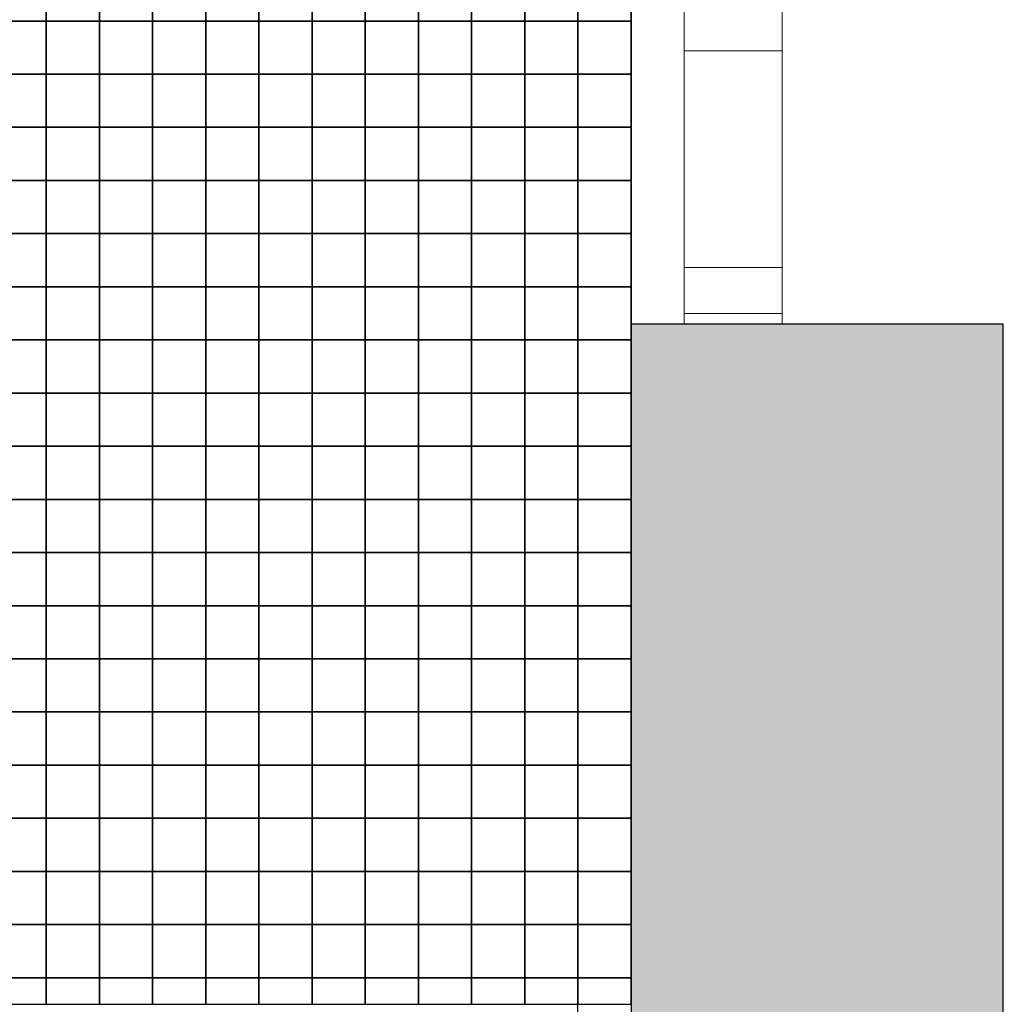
# Model space of a CAD drawing. Header units: millimetres. Extents: x 269 to 62306, y -15633 to 20300.
# Tile 50 of 90: x 39975 to 40900, y -2175 to -1249. Entities that reach past the tile are written whole.
import ezdxf
from ezdxf.enums import TextEntityAlignment as Align

# ---------------------------------------------------------------- set-up
doc = ezdxf.new("R2010")
doc.units = ezdxf.units.MM
doc.header["$LTSCALE"] = 0.5
doc.header["$MEASUREMENT"] = 0
doc.linetypes.add('Akselinje', pattern=[1500, 1000, -200, 100, -200])
doc.linetypes.add('PLINE', pattern=[0])
for name, color, linetype in [('232- Ikke-bærende yttervegger (Skravur)(Nye konstruksjoner)', 7, 'Continuous'), ('232- Ikke-bærende yttervegger(Nye konstruksjoner)', 7, 'Continuous'), ('244- Vinduer_ dører_ foldevegger(Nye konstruksjoner)', 7, 'Continuous'), ('712- Drenering (Nye konstruksjoner)', 7, 'Continuous'), ('82-- Modullinjer(Nye konstruksjoner)', 7, 'Continuous')]:
    doc.layers.add(name, color=color, linetype=linetype)
doc.layers.add('234- Vinduer_ dører_ porter(Nye konstruksjoner)', color=7, linetype='Continuous', lineweight=0)
doc.styles.add('GENERATED_STYLE_2', font='Arial Bold.ttf')

# ---------------------------------------------------------------- blocks, each defined once
blk = doc.blocks.new('*X188')
at = {"layer": '712- Drenering (Nye konstruksjoner)', "linetype": 'PLINE'}
for p, q in [((40000, -1200), (40000, -1250)), ((40000, -1250), (40000, -1200)), ((40050, -1200), (40050, -1250)), ((40050, -1250), (40050, -1200)), ((40100, -1200), (40100, -1250)), ((40100, -1250), (40100, -1200)), ((40150, -1200), (40150, -1250)), ((40150, -1250), (40150, -1200)), ((40200, -1200), (40200, -1250)), ((40200, -1250), (40200, -1200)), ((40250, -1200), (40250, -1250)), ((40250, -1250), (40250, -1200)), ((40300, -1200), (40300, -1250)), ((40300, -1250), (40300, -1200)), ((40350, -1200), (40350, -1250)), ((40350, -1250), (40350, -1200)), ((40400, -1200), (40400, -1250)), ((40400, -1250), (40400, -1200)), ((40450, -1200), (40450, -1250)), ((40450, -1250), (40450, -1200)), ((40500, -1200), (40500, -1250)), ((40500, -1250), (40500, -1200)), ((40550, -1200), (40550, -1250)), ((39950, -1250), (40000, -1250)), ((40000, -1250), (39950, -1250)), ((40000, -1250), (40050, -1250)), ((40000, -1250), (40000, -1300)), ((40050, -1250), (40000, -1250)), ((40000, -1300), (40000, -1250)), ((40050, -1250), (40100, -1250)), ((40050, -1250), (40050, -1300)), ((40100, -1250), (40050, -1250)), ((40050, -1300), (40050, -1250)), ((40100, -1250), (40150, -1250)), ((40100, -1250), (40100, -1300)), ((40150, -1250), (40100, -1250)), ((40100, -1300), (40100, -1250)), ((40150, -1250), (40200, -1250)), ((40150, -1250), (40150, -1300)), ((40200, -1250), (40150, -1250)), ((40150, -1300), (40150, -1250)), ((40200, -1250), (40250, -1250)), ((40200, -1250), (40200, -1300)), ((40250, -1250), (40200, -1250)), ((40200, -1300), (40200, -1250)), ((40250, -1250), (40300, -1250)), ((40250, -1250), (40250, -1300)), ((40300, -1250), (40250, -1250)), ((40250, -1300), (40250, -1250)), ((40300, -1250), (40350, -1250)), ((40300, -1250), (40300, -1300)), ((40350, -1250), (40300, -1250)), ((40300, -1300), (40300, -1250)), ((40350, -1250), (40400, -1250)), ((40350, -1250), (40350, -1300)), ((40400, -1250), (40350, -1250)), ((40350, -1300), (40350, -1250)), ((40400, -1250), (40450, -1250)), ((40400, -1250), (40400, -1300)), ((40450, -1250), (40400, -1250)), ((40400, -1300), (40400, -1250)), ((40450, -1250), (40500, -1250)), ((40450, -1250), (40450, -1300)), ((40500, -1250), (40450, -1250)), ((40450, -1300), (40450, -1250)), ((40500, -1250), (40550, -1250)), ((40500, -1250), (40500, -1300)), ((40550, -1250), (40500, -1250)), ((40500, -1300), (40500, -1250)), ((40550, -1250), (40550, -1300)), ((39950, -1300), (40000, -1300)), ((40000, -1300), (39950, -1300)), ((40000, -1300), (40050, -1300)), ((40000, -1300), (40000, -1350)), ((40050, -1300), (40000, -1300)), ((40000, -1350), (40000, -1300)), ((40050, -1300), (40100, -1300)), ((40050, -1300), (40050, -1350)), ((40100, -1300), (40050, -1300)), ((40050, -1350), (40050, -1300)), ((40100, -1300), (40150, -1300)), ((40100, -1300), (40100, -1350)), ((40150, -1300), (40100, -1300)), ((40100, -1350), (40100, -1300)), ((40150, -1300), (40200, -1300)), ((40150, -1300), (40150, -1350)), ((40200, -1300), (40150, -1300)), ((40150, -1350), (40150, -1300)), ((40200, -1300), (40250, -1300)), ((40200, -1300), (40200, -1350)), ((40250, -1300), (40200, -1300)), ((40200, -1350), (40200, -1300)), ((40250, -1300), (40300, -1300)), ((40250, -1300), (40250, -1350)), ((40300, -1300), (40250, -1300)), ((40250, -1350), (40250, -1300)), ((40300, -1300), (40350, -1300)), ((40300, -1300), (40300, -1350)), ((40350, -1300), (40300, -1300)), ((40300, -1350), (40300, -1300)), ((40350, -1300), (40400, -1300)), ((40350, -1300), (40350, -1350)), ((40400, -1300), (40350, -1300)), ((40350, -1350), (40350, -1300)), ((40400, -1300), (40450, -1300)), ((40400, -1300), (40400, -1350)), ((40450, -1300), (40400, -1300)), ((40400, -1350), (40400, -1300)), ((40450, -1300), (40500, -1300)), ((40450, -1300), (40450, -1350)), ((40500, -1300), (40450, -1300)), ((40450, -1350), (40450, -1300)), ((40500, -1300), (40550, -1300)), ((40500, -1300), (40500, -1350)), ((40550, -1300), (40500, -1300)), ((40500, -1350), (40500, -1300)), ((40550, -1300), (40550, -1350)), ((39950, -1350), (40000, -1350)), ((40000, -1350), (39950, -1350)), ((40000, -1350), (40050, -1350)), ((40000, -1350), (40000, -1400)), ((40050, -1350), (40000, -1350)), ((40000, -1400), (40000, -1350)), ((40050, -1350), (40100, -1350)), ((40050, -1350), (40050, -1400)), ((40100, -1350), (40050, -1350)), ((40050, -1400), (40050, -1350)), ((40100, -1350), (40150, -1350)), ((40100, -1350), (40100, -1400)), ((40150, -1350), (40100, -1350)), ((40100, -1400), (40100, -1350)), ((40150, -1350), (40200, -1350)), ((40150, -1350), (40150, -1400)), ((40200, -1350), (40150, -1350)), ((40150, -1400), (40150, -1350)), ((40200, -1350), (40250, -1350)), ((40200, -1350), (40200, -1400)), ((40250, -1350), (40200, -1350)), ((40200, -1400), (40200, -1350)), ((40250, -1350), (40300, -1350)), ((40250, -1350), (40250, -1400)), ((40300, -1350), (40250, -1350)), ((40250, -1400), (40250, -1350)), ((40300, -1350), (40350, -1350)), ((40300, -1350), (40300, -1400)), ((40350, -1350), (40300, -1350)), ((40300, -1400), (40300, -1350)), ((40350, -1350), (40400, -1350)), ((40350, -1350), (40350, -1400)), ((40400, -1350), (40350, -1350)), ((40350, -1400), (40350, -1350)), ((40400, -1350), (40450, -1350)), ((40400, -1350), (40400, -1400)), ((40450, -1350), (40400, -1350)), ((40400, -1400), (40400, -1350)), ((40450, -1350), (40500, -1350)), ((40450, -1350), (40450, -1400)), ((40500, -1350), (40450, -1350)), ((40450, -1400), (40450, -1350)), ((40500, -1350), (40550, -1350)), ((40500, -1350), (40500, -1400)), ((40550, -1350), (40500, -1350)), ((40500, -1400), (40500, -1350)), ((40550, -1350), (40550, -1400)), ((39950, -1400), (40000, -1400)), ((40000, -1400), (39950, -1400)), ((40000, -1400), (40050, -1400)), ((40000, -1400), (40000, -1450)), ((40050, -1400), (40000, -1400)), ((40000, -1450), (40000, -1400)), ((40050, -1400), (40100, -1400)), ((40050, -1400), (40050, -1450)), ((40100, -1400), (40050, -1400)), ((40050, -1450), (40050, -1400)), ((40100, -1400), (40150, -1400)), ((40100, -1400), (40100, -1450)), ((40150, -1400), (40100, -1400)), ((40100, -1450), (40100, -1400)), ((40150, -1400), (40200, -1400)), ((40150, -1400), (40150, -1450)), ((40200, -1400), (40150, -1400)), ((40150, -1450), (40150, -1400)), ((40200, -1400), (40250, -1400)), ((40200, -1400), (40200, -1450)), ((40250, -1400), (40200, -1400)), ((40200, -1450), (40200, -1400)), ((40250, -1400), (40300, -1400)), ((40250, -1400), (40250, -1450)), ((40300, -1400), (40250, -1400)), ((40250, -1450), (40250, -1400)), ((40300, -1400), (40350, -1400)), ((40300, -1400), (40300, -1450)), ((40350, -1400), (40300, -1400)), ((40300, -1450), (40300, -1400)), ((40350, -1400), (40400, -1400)), ((40350, -1400), (40350, -1450)), ((40400, -1400), (40350, -1400)), ((40350, -1450), (40350, -1400)), ((40400, -1400), (40450, -1400)), ((40400, -1400), (40400, -1450)), ((40450, -1400), (40400, -1400)), ((40400, -1450), (40400, -1400)), ((40450, -1400), (40500, -1400)), ((40450, -1400), (40450, -1450)), ((40500, -1400), (40450, -1400)), ((40450, -1450), (40450, -1400)), ((40500, -1400), (40550, -1400)), ((40500, -1400), (40500, -1450)), ((40550, -1400), (40500, -1400)), ((40500, -1450), (40500, -1400)), ((40550, -1400), (40550, -1450)), ((39950, -1450), (40000, -1450)), ((40000, -1450), (39950, -1450)), ((40000, -1450), (40050, -1450)), ((40000, -1450), (40000, -1500)), ((40050, -1450), (40000, -1450)), ((40000, -1500), (40000, -1450)), ((40050, -1450), (40100, -1450)), ((40050, -1450), (40050, -1500)), ((40100, -1450), (40050, -1450)), ((40050, -1500), (40050, -1450)), ((40100, -1450), (40150, -1450)), ((40100, -1450), (40100, -1500)), ((40150, -1450), (40100, -1450)), ((40100, -1500), (40100, -1450)), ((40150, -1450), (40200, -1450)), ((40150, -1450), (40150, -1500)), ((40200, -1450), (40150, -1450)), ((40150, -1500), (40150, -1450)), ((40200, -1450), (40250, -1450)), ((40200, -1450), (40200, -1500)), ((40250, -1450), (40200, -1450)), ((40200, -1500), (40200, -1450)), ((40250, -1450), (40300, -1450)), ((40250, -1450), (40250, -1500)), ((40300, -1450), (40250, -1450)), ((40250, -1500), (40250, -1450)), ((40300, -1450), (40350, -1450)), ((40300, -1450), (40300, -1500)), ((40350, -1450), (40300, -1450)), ((40300, -1500), (40300, -1450)), ((40350, -1450), (40400, -1450)), ((40350, -1450), (40350, -1500)), ((40400, -1450), (40350, -1450)), ((40350, -1500), (40350, -1450)), ((40400, -1450), (40450, -1450)), ((40400, -1450), (40400, -1500)), ((40450, -1450), (40400, -1450)), ((40400, -1500), (40400, -1450)), ((40450, -1450), (40500, -1450)), ((40450, -1450), (40450, -1500)), ((40500, -1450), (40450, -1450)), ((40450, -1500), (40450, -1450)), ((40500, -1450), (40550, -1450)), ((40500, -1450), (40500, -1500)), ((40550, -1450), (40500, -1450)), ((40500, -1500), (40500, -1450)), ((40550, -1450), (40550, -1500)), ((39950, -1500), (40000, -1500)), ((40000, -1500), (39950, -1500)), ((40000, -1500), (40050, -1500)), ((40000, -1500), (40000, -1550)), ((40050, -1500), (40000, -1500)), ((40000, -1550), (40000, -1500)), ((40050, -1500), (40100, -1500)), ((40050, -1500), (40050, -1550)), ((40100, -1500), (40050, -1500)), ((40050, -1550), (40050, -1500)), ((40100, -1500), (40150, -1500)), ((40100, -1500), (40100, -1550)), ((40150, -1500), (40100, -1500)), ((40100, -1550), (40100, -1500)), ((40150, -1500), (40200, -1500)), ((40150, -1500), (40150, -1550)), ((40200, -1500), (40150, -1500)), ((40150, -1550), (40150, -1500)), ((40200, -1500), (40250, -1500)), ((40200, -1500), (40200, -1550)), ((40250, -1500), (40200, -1500)), ((40200, -1550), (40200, -1500)), ((40250, -1500), (40300, -1500)), ((40250, -1500), (40250, -1550)), ((40300, -1500), (40250, -1500)), ((40250, -1550), (40250, -1500)), ((40300, -1500), (40350, -1500)), ((40300, -1500), (40300, -1550)), ((40350, -1500), (40300, -1500)), ((40300, -1550), (40300, -1500)), ((40350, -1500), (40400, -1500)), ((40350, -1500), (40350, -1550)), ((40400, -1500), (40350, -1500)), ((40350, -1550), (40350, -1500)), ((40400, -1500), (40450, -1500)), ((40400, -1500), (40400, -1550)), ((40450, -1500), (40400, -1500)), ((40400, -1550), (40400, -1500)), ((40450, -1500), (40500, -1500)), ((40450, -1500), (40450, -1550)), ((40500, -1500), (40450, -1500)), ((40450, -1550), (40450, -1500)), ((40500, -1500), (40550, -1500)), ((40500, -1500), (40500, -1550)), ((40550, -1500), (40500, -1500)), ((40500, -1550), (40500, -1500)), ((40550, -1500), (40550, -1550)), ((39950, -1550), (40000, -1550)), ((40000, -1550), (39950, -1550)), ((40000, -1550), (40050, -1550)), ((40000, -1550), (40000, -1600)), ((40050, -1550), (40000, -1550)), ((40000, -1600), (40000, -1550)), ((40050, -1550), (40100, -1550)), ((40050, -1550), (40050, -1600)), ((40100, -1550), (40050, -1550)), ((40050, -1600), (40050, -1550)), ((40100, -1550), (40150, -1550)), ((40100, -1550), (40100, -1600)), ((40150, -1550), (40100, -1550)), ((40100, -1600), (40100, -1550)), ((40150, -1550), (40200, -1550)), ((40150, -1550), (40150, -1600)), ((40200, -1550), (40150, -1550)), ((40150, -1600), (40150, -1550)), ((40200, -1550), (40250, -1550)), ((40200, -1550), (40200, -1600)), ((40250, -1550), (40200, -1550)), ((40200, -1600), (40200, -1550)), ((40250, -1550), (40300, -1550)), ((40250, -1550), (40250, -1600)), ((40300, -1550), (40250, -1550)), ((40250, -1600), (40250, -1550)), ((40300, -1550), (40350, -1550)), ((40300, -1550), (40300, -1600)), ((40350, -1550), (40300, -1550)), ((40300, -1600), (40300, -1550)), ((40350, -1550), (40400, -1550)), ((40350, -1550), (40350, -1600)), ((40400, -1550), (40350, -1550)), ((40350, -1600), (40350, -1550)), ((40400, -1550), (40450, -1550)), ((40400, -1550), (40400, -1600)), ((40450, -1550), (40400, -1550)), ((40400, -1600), (40400, -1550)), ((40450, -1550), (40500, -1550)), ((40450, -1550), (40450, -1600)), ((40500, -1550), (40450, -1550)), ((40450, -1600), (40450, -1550)), ((40500, -1550), (40550, -1550)), ((40500, -1550), (40500, -1600)), ((40550, -1550), (40500, -1550)), ((40500, -1600), (40500, -1550)), ((40550, -1550), (40550, -1600)), ((39950, -1600), (40000, -1600)), ((40000, -1600), (39950, -1600)), ((40000, -1600), (40050, -1600)), ((40000, -1600), (40000, -1650)), ((40050, -1600), (40000, -1600)), ((40000, -1650), (40000, -1600)), ((40050, -1600), (40100, -1600)), ((40050, -1600), (40050, -1650)), ((40100, -1600), (40050, -1600)), ((40050, -1650), (40050, -1600)), ((40100, -1600), (40150, -1600)), ((40100, -1600), (40100, -1650)), ((40150, -1600), (40100, -1600)), ((40100, -1650), (40100, -1600)), ((40150, -1600), (40200, -1600)), ((40150, -1600), (40150, -1650)), ((40200, -1600), (40150, -1600)), ((40150, -1650), (40150, -1600)), ((40200, -1600), (40250, -1600)), ((40200, -1600), (40200, -1650)), ((40250, -1600), (40200, -1600)), ((40200, -1650), (40200, -1600)), ((40250, -1600), (40300, -1600)), ((40250, -1600), (40250, -1650)), ((40300, -1600), (40250, -1600)), ((40250, -1650), (40250, -1600)), ((40300, -1600), (40350, -1600)), ((40300, -1600), (40300, -1650)), ((40350, -1600), (40300, -1600)), ((40300, -1650), (40300, -1600)), ((40350, -1600), (40400, -1600)), ((40350, -1600), (40350, -1650)), ((40400, -1600), (40350, -1600)), ((40350, -1650), (40350, -1600)), ((40400, -1600), (40450, -1600)), ((40400, -1600), (40400, -1650)), ((40450, -1600), (40400, -1600)), ((40400, -1650), (40400, -1600)), ((40450, -1600), (40500, -1600)), ((40450, -1600), (40450, -1650)), ((40500, -1600), (40450, -1600)), ((40450, -1650), (40450, -1600)), ((40500, -1600), (40550, -1600)), ((40500, -1600), (40500, -1650)), ((40550, -1600), (40500, -1600)), ((40500, -1650), (40500, -1600)), ((40550, -1600), (40550, -1650)), ((39950, -1650), (40000, -1650)), ((40000, -1650), (39950, -1650)), ((40000, -1650), (40050, -1650)), ((40000, -1650), (40000, -1700)), ((40050, -1650), (40000, -1650)), ((40000, -1700), (40000, -1650)), ((40050, -1650), (40100, -1650)), ((40050, -1650), (40050, -1700)), ((40100, -1650), (40050, -1650)), ((40050, -1700), (40050, -1650)), ((40100, -1650), (40150, -1650)), ((40100, -1650), (40100, -1700)), ((40150, -1650), (40100, -1650)), ((40100, -1700), (40100, -1650)), ((40150, -1650), (40200, -1650)), ((40150, -1650), (40150, -1700)), ((40200, -1650), (40150, -1650)), ((40150, -1700), (40150, -1650)), ((40200, -1650), (40250, -1650)), ((40200, -1650), (40200, -1700)), ((40250, -1650), (40200, -1650)), ((40200, -1700), (40200, -1650)), ((40250, -1650), (40300, -1650)), ((40250, -1650), (40250, -1700)), ((40300, -1650), (40250, -1650)), ((40250, -1700), (40250, -1650)), ((40300, -1650), (40350, -1650)), ((40300, -1650), (40300, -1700)), ((40350, -1650), (40300, -1650)), ((40300, -1700), (40300, -1650)), ((40350, -1650), (40400, -1650)), ((40350, -1650), (40350, -1700)), ((40400, -1650), (40350, -1650)), ((40350, -1700), (40350, -1650)), ((40400, -1650), (40450, -1650)), ((40400, -1650), (40400, -1700)), ((40450, -1650), (40400, -1650)), ((40400, -1700), (40400, -1650)), ((40450, -1650), (40500, -1650)), ((40450, -1650), (40450, -1700)), ((40500, -1650), (40450, -1650)), ((40450, -1700), (40450, -1650)), ((40500, -1650), (40550, -1650)), ((40500, -1650), (40500, -1700)), ((40550, -1650), (40500, -1650)), ((40500, -1700), (40500, -1650)), ((40550, -1650), (40550, -1700)), ((39950, -1700), (40000, -1700)), ((40000, -1700), (39950, -1700)), ((40000, -1700), (40050, -1700)), ((40000, -1700), (40000, -1750)), ((40050, -1700), (40000, -1700)), ((40000, -1750), (40000, -1700)), ((40050, -1700), (40100, -1700)), ((40050, -1700), (40050, -1750)), ((40100, -1700), (40050, -1700)), ((40050, -1750), (40050, -1700)), ((40100, -1700), (40150, -1700)), ((40100, -1700), (40100, -1750)), ((40150, -1700), (40100, -1700)), ((40100, -1750), (40100, -1700)), ((40150, -1700), (40200, -1700)), ((40150, -1700), (40150, -1750)), ((40200, -1700), (40150, -1700)), ((40150, -1750), (40150, -1700)), ((40200, -1700), (40250, -1700)), ((40200, -1700), (40200, -1750)), ((40250, -1700), (40200, -1700)), ((40200, -1750), (40200, -1700)), ((40250, -1700), (40300, -1700)), ((40250, -1700), (40250, -1750)), ((40300, -1700), (40250, -1700)), ((40250, -1750), (40250, -1700)), ((40300, -1700), (40350, -1700)), ((40300, -1700), (40300, -1750)), ((40350, -1700), (40300, -1700)), ((40300, -1750), (40300, -1700)), ((40350, -1700), (40400, -1700)), ((40350, -1700), (40350, -1750)), ((40400, -1700), (40350, -1700)), ((40350, -1750), (40350, -1700)), ((40400, -1700), (40450, -1700)), ((40400, -1700), (40400, -1750)), ((40450, -1700), (40400, -1700)), ((40400, -1750), (40400, -1700)), ((40450, -1700), (40500, -1700)), ((40450, -1700), (40450, -1750)), ((40500, -1700), (40450, -1700)), ((40450, -1750), (40450, -1700)), ((40500, -1700), (40550, -1700)), ((40500, -1700), (40500, -1750)), ((40550, -1700), (40500, -1700)), ((40500, -1750), (40500, -1700)), ((40550, -1700), (40550, -1750)), ((39950, -1750), (40000, -1750)), ((40000, -1750), (39950, -1750)), ((40000, -1750), (40050, -1750)), ((40000, -1750), (40000, -1800)), ((40050, -1750), (40000, -1750)), ((40000, -1800), (40000, -1750)), ((40050, -1750), (40100, -1750)), ((40050, -1750), (40050, -1800)), ((40100, -1750), (40050, -1750)), ((40050, -1800), (40050, -1750)), ((40100, -1750), (40150, -1750)), ((40100, -1750), (40100, -1800)), ((40150, -1750), (40100, -1750)), ((40100, -1800), (40100, -1750)), ((40150, -1750), (40200, -1750)), ((40150, -1750), (40150, -1800)), ((40200, -1750), (40150, -1750)), ((40150, -1800), (40150, -1750)), ((40200, -1750), (40250, -1750)), ((40200, -1750), (40200, -1800)), ((40250, -1750), (40200, -1750)), ((40200, -1800), (40200, -1750)), ((40250, -1750), (40300, -1750)), ((40250, -1750), (40250, -1800)), ((40300, -1750), (40250, -1750)), ((40250, -1800), (40250, -1750)), ((40300, -1750), (40350, -1750)), ((40300, -1750), (40300, -1800)), ((40350, -1750), (40300, -1750)), ((40300, -1800), (40300, -1750)), ((40350, -1750), (40400, -1750)), ((40350, -1750), (40350, -1800)), ((40400, -1750), (40350, -1750)), ((40350, -1800), (40350, -1750)), ((40400, -1750), (40450, -1750)), ((40400, -1750), (40400, -1800)), ((40450, -1750), (40400, -1750)), ((40400, -1800), (40400, -1750)), ((40450, -1750), (40500, -1750)), ((40450, -1750), (40450, -1800)), ((40500, -1750), (40450, -1750)), ((40450, -1800), (40450, -1750)), ((40500, -1750), (40550, -1750)), ((40500, -1750), (40500, -1800)), ((40550, -1750), (40500, -1750)), ((40500, -1800), (40500, -1750)), ((40550, -1750), (40550, -1800)), ((39950, -1800), (40000, -1800)), ((40000, -1800), (39950, -1800)), ((40000, -1800), (40050, -1800)), ((40000, -1800), (40000, -1850)), ((40050, -1800), (40000, -1800)), ((40000, -1850), (40000, -1800)), ((40050, -1800), (40100, -1800)), ((40050, -1800), (40050, -1850)), ((40100, -1800), (40050, -1800)), ((40050, -1850), (40050, -1800)), ((40100, -1800), (40150, -1800)), ((40100, -1800), (40100, -1850)), ((40150, -1800), (40100, -1800)), ((40100, -1850), (40100, -1800)), ((40150, -1800), (40200, -1800)), ((40150, -1800), (40150, -1850)), ((40200, -1800), (40150, -1800)), ((40150, -1850), (40150, -1800)), ((40200, -1800), (40250, -1800)), ((40200, -1800), (40200, -1850)), ((40250, -1800), (40200, -1800)), ((40200, -1850), (40200, -1800)), ((40250, -1800), (40300, -1800)), ((40250, -1800), (40250, -1850)), ((40300, -1800), (40250, -1800)), ((40250, -1850), (40250, -1800)), ((40300, -1800), (40350, -1800)), ((40300, -1800), (40300, -1850)), ((40350, -1800), (40300, -1800)), ((40300, -1850), (40300, -1800)), ((40350, -1800), (40400, -1800)), ((40350, -1800), (40350, -1850)), ((40400, -1800), (40350, -1800)), ((40350, -1850), (40350, -1800)), ((40400, -1800), (40450, -1800)), ((40400, -1800), (40400, -1850)), ((40450, -1800), (40400, -1800)), ((40400, -1850), (40400, -1800)), ((40450, -1800), (40500, -1800)), ((40450, -1800), (40450, -1850)), ((40500, -1800), (40450, -1800)), ((40450, -1850), (40450, -1800)), ((40500, -1800), (40550, -1800)), ((40500, -1800), (40500, -1850)), ((40550, -1800), (40500, -1800)), ((40500, -1850), (40500, -1800)), ((40550, -1800), (40550, -1850)), ((39950, -1850), (40000, -1850)), ((40000, -1850), (39950, -1850)), ((40000, -1850), (40050, -1850)), ((40000, -1850), (40000, -1900)), ((40050, -1850), (40000, -1850)), ((40000, -1900), (40000, -1850)), ((40050, -1850), (40100, -1850)), ((40050, -1850), (40050, -1900)), ((40100, -1850), (40050, -1850)), ((40050, -1900), (40050, -1850)), ((40100, -1850), (40150, -1850)), ((40100, -1850), (40100, -1900)), ((40150, -1850), (40100, -1850)), ((40100, -1900), (40100, -1850)), ((40150, -1850), (40200, -1850)), ((40150, -1850), (40150, -1900)), ((40200, -1850), (40150, -1850)), ((40150, -1900), (40150, -1850)), ((40200, -1850), (40250, -1850)), ((40200, -1850), (40200, -1900)), ((40250, -1850), (40200, -1850)), ((40200, -1900), (40200, -1850)), ((40250, -1850), (40300, -1850)), ((40250, -1850), (40250, -1900)), ((40300, -1850), (40250, -1850)), ((40250, -1900), (40250, -1850)), ((40300, -1850), (40350, -1850)), ((40300, -1850), (40300, -1900)), ((40350, -1850), (40300, -1850)), ((40300, -1900), (40300, -1850)), ((40350, -1850), (40400, -1850)), ((40350, -1850), (40350, -1900)), ((40400, -1850), (40350, -1850)), ((40350, -1900), (40350, -1850)), ((40400, -1850), (40450, -1850)), ((40400, -1850), (40400, -1900)), ((40450, -1850), (40400, -1850)), ((40400, -1900), (40400, -1850)), ((40450, -1850), (40500, -1850)), ((40450, -1850), (40450, -1900)), ((40500, -1850), (40450, -1850)), ((40450, -1900), (40450, -1850)), ((40500, -1850), (40550, -1850)), ((40500, -1850), (40500, -1900)), ((40550, -1850), (40500, -1850)), ((40500, -1900), (40500, -1850)), ((40550, -1850), (40550, -1900)), ((39950, -1900), (40000, -1900)), ((40000, -1900), (39950, -1900)), ((40000, -1900), (40050, -1900)), ((40000, -1900), (40000, -1950)), ((40050, -1900), (40000, -1900)), ((40000, -1950), (40000, -1900)), ((40050, -1900), (40100, -1900)), ((40050, -1900), (40050, -1950)), ((40100, -1900), (40050, -1900)), ((40050, -1950), (40050, -1900)), ((40100, -1900), (40150, -1900)), ((40100, -1900), (40100, -1950)), ((40150, -1900), (40100, -1900)), ((40100, -1950), (40100, -1900)), ((40150, -1900), (40200, -1900)), ((40150, -1900), (40150, -1950)), ((40200, -1900), (40150, -1900)), ((40150, -1950), (40150, -1900)), ((40200, -1900), (40250, -1900)), ((40200, -1900), (40200, -1950)), ((40250, -1900), (40200, -1900)), ((40200, -1950), (40200, -1900)), ((40250, -1900), (40300, -1900)), ((40250, -1900), (40250, -1950)), ((40300, -1900), (40250, -1900)), ((40250, -1950), (40250, -1900)), ((40300, -1900), (40350, -1900)), ((40300, -1900), (40300, -1950)), ((40350, -1900), (40300, -1900)), ((40300, -1950), (40300, -1900)), ((40350, -1900), (40400, -1900)), ((40350, -1900), (40350, -1950)), ((40400, -1900), (40350, -1900)), ((40350, -1950), (40350, -1900)), ((40400, -1900), (40450, -1900)), ((40400, -1900), (40400, -1950)), ((40450, -1900), (40400, -1900)), ((40400, -1950), (40400, -1900)), ((40450, -1900), (40500, -1900)), ((40450, -1900), (40450, -1950)), ((40500, -1900), (40450, -1900)), ((40450, -1950), (40450, -1900)), ((40500, -1900), (40550, -1900)), ((40500, -1900), (40500, -1950)), ((40550, -1900), (40500, -1900)), ((40500, -1950), (40500, -1900)), ((40550, -1900), (40550, -1950)), ((39950, -1950), (40000, -1950)), ((40000, -1950), (39950, -1950)), ((40000, -1950), (40050, -1950)), ((40000, -1950), (40000, -2000)), ((40050, -1950), (40000, -1950)), ((40000, -2000), (40000, -1950)), ((40050, -1950), (40100, -1950)), ((40050, -1950), (40050, -2000)), ((40100, -1950), (40050, -1950)), ((40050, -2000), (40050, -1950)), ((40100, -1950), (40150, -1950)), ((40100, -1950), (40100, -2000)), ((40150, -1950), (40100, -1950)), ((40100, -2000), (40100, -1950)), ((40150, -1950), (40200, -1950)), ((40150, -1950), (40150, -2000)), ((40200, -1950), (40150, -1950)), ((40150, -2000), (40150, -1950)), ((40200, -1950), (40250, -1950)), ((40200, -1950), (40200, -2000)), ((40250, -1950), (40200, -1950)), ((40200, -2000), (40200, -1950)), ((40250, -1950), (40300, -1950)), ((40250, -1950), (40250, -2000)), ((40300, -1950), (40250, -1950)), ((40250, -2000), (40250, -1950)), ((40300, -1950), (40350, -1950)), ((40300, -1950), (40300, -2000)), ((40350, -1950), (40300, -1950)), ((40300, -2000), (40300, -1950)), ((40350, -1950), (40400, -1950)), ((40350, -1950), (40350, -2000)), ((40400, -1950), (40350, -1950)), ((40350, -2000), (40350, -1950)), ((40400, -1950), (40450, -1950)), ((40400, -1950), (40400, -2000)), ((40450, -1950), (40400, -1950)), ((40400, -2000), (40400, -1950)), ((40450, -1950), (40500, -1950)), ((40450, -1950), (40450, -2000)), ((40500, -1950), (40450, -1950)), ((40450, -2000), (40450, -1950)), ((40500, -1950), (40550, -1950)), ((40500, -1950), (40500, -2000)), ((40550, -1950), (40500, -1950)), ((40500, -2000), (40500, -1950)), ((40550, -1950), (40550, -2000)), ((39950, -2000), (40000, -2000)), ((40000, -2000), (39950, -2000)), ((40000, -2000), (40050, -2000)), ((40000, -2000), (40000, -2050)), ((40050, -2000), (40000, -2000)), ((40000, -2050), (40000, -2000)), ((40050, -2000), (40100, -2000)), ((40050, -2000), (40050, -2050)), ((40100, -2000), (40050, -2000)), ((40050, -2050), (40050, -2000)), ((40100, -2000), (40150, -2000)), ((40100, -2000), (40100, -2050)), ((40150, -2000), (40100, -2000)), ((40100, -2050), (40100, -2000)), ((40150, -2000), (40200, -2000)), ((40150, -2000), (40150, -2050)), ((40200, -2000), (40150, -2000)), ((40150, -2050), (40150, -2000)), ((40200, -2000), (40250, -2000)), ((40200, -2000), (40200, -2050)), ((40250, -2000), (40200, -2000)), ((40200, -2050), (40200, -2000)), ((40250, -2000), (40300, -2000)), ((40250, -2000), (40250, -2050)), ((40300, -2000), (40250, -2000)), ((40250, -2050), (40250, -2000)), ((40300, -2000), (40350, -2000)), ((40300, -2000), (40300, -2050)), ((40350, -2000), (40300, -2000)), ((40300, -2050), (40300, -2000)), ((40350, -2000), (40400, -2000)), ((40350, -2000), (40350, -2050)), ((40400, -2000), (40350, -2000)), ((40350, -2050), (40350, -2000)), ((40400, -2000), (40450, -2000)), ((40400, -2000), (40400, -2050)), ((40450, -2000), (40400, -2000)), ((40400, -2050), (40400, -2000)), ((40450, -2000), (40500, -2000)), ((40450, -2000), (40450, -2050)), ((40500, -2000), (40450, -2000)), ((40450, -2050), (40450, -2000)), ((40500, -2000), (40550, -2000)), ((40500, -2000), (40500, -2050)), ((40550, -2000), (40500, -2000)), ((40500, -2050), (40500, -2000)), ((40550, -2000), (40550, -2050)), ((39950, -2050), (40000, -2050)), ((40000, -2050), (39950, -2050)), ((40000, -2050), (40050, -2050)), ((40000, -2050), (40000, -2100)), ((40050, -2050), (40000, -2050)), ((40000, -2100), (40000, -2050)), ((40050, -2050), (40100, -2050)), ((40050, -2050), (40050, -2100)), ((40100, -2050), (40050, -2050)), ((40050, -2100), (40050, -2050)), ((40100, -2050), (40150, -2050)), ((40100, -2050), (40100, -2100)), ((40150, -2050), (40100, -2050)), ((40100, -2100), (40100, -2050)), ((40150, -2050), (40200, -2050)), ((40150, -2050), (40150, -2100)), ((40200, -2050), (40150, -2050)), ((40150, -2100), (40150, -2050)), ((40200, -2050), (40250, -2050)), ((40200, -2050), (40200, -2100)), ((40250, -2050), (40200, -2050)), ((40200, -2100), (40200, -2050)), ((40250, -2050), (40300, -2050)), ((40250, -2050), (40250, -2100)), ((40300, -2050), (40250, -2050)), ((40250, -2100), (40250, -2050)), ((40300, -2050), (40350, -2050)), ((40300, -2050), (40300, -2100)), ((40350, -2050), (40300, -2050)), ((40300, -2100), (40300, -2050)), ((40350, -2050), (40400, -2050)), ((40350, -2050), (40350, -2100)), ((40400, -2050), (40350, -2050)), ((40350, -2100), (40350, -2050)), ((40400, -2050), (40450, -2050)), ((40400, -2050), (40400, -2100)), ((40450, -2050), (40400, -2050)), ((40400, -2100), (40400, -2050)), ((40450, -2050), (40500, -2050)), ((40450, -2050), (40450, -2100)), ((40500, -2050), (40450, -2050)), ((40450, -2100), (40450, -2050)), ((40500, -2050), (40550, -2050)), ((40500, -2050), (40500, -2100)), ((40550, -2050), (40500, -2050)), ((40500, -2100), (40500, -2050)), ((40550, -2050), (40550, -2100)), ((39950, -2100), (40000, -2100)), ((40000, -2100), (39950, -2100)), ((40000, -2100), (40050, -2100)), ((40000, -2100), (40000, -2150)), ((40050, -2100), (40000, -2100)), ((40000, -2150), (40000, -2100)), ((40050, -2100), (40100, -2100)), ((40050, -2100), (40050, -2150)), ((40100, -2100), (40050, -2100)), ((40050, -2150), (40050, -2100)), ((40100, -2100), (40150, -2100)), ((40100, -2100), (40100, -2150)), ((40150, -2100), (40100, -2100)), ((40100, -2150), (40100, -2100)), ((40150, -2100), (40200, -2100)), ((40150, -2100), (40150, -2150)), ((40200, -2100), (40150, -2100)), ((40150, -2150), (40150, -2100)), ((40200, -2100), (40250, -2100)), ((40200, -2100), (40200, -2150)), ((40250, -2100), (40200, -2100)), ((40200, -2150), (40200, -2100)), ((40250, -2100), (40300, -2100)), ((40250, -2100), (40250, -2150)), ((40300, -2100), (40250, -2100)), ((40250, -2150), (40250, -2100)), ((40300, -2100), (40350, -2100)), ((40300, -2100), (40300, -2150)), ((40350, -2100), (40300, -2100)), ((40300, -2150), (40300, -2100)), ((40350, -2100), (40400, -2100)), ((40350, -2100), (40350, -2150)), ((40400, -2100), (40350, -2100)), ((40350, -2150), (40350, -2100)), ((40400, -2100), (40450, -2100)), ((40400, -2100), (40400, -2150)), ((40450, -2100), (40400, -2100)), ((40400, -2150), (40400, -2100)), ((40450, -2100), (40500, -2100)), ((40450, -2100), (40450, -2150)), ((40500, -2100), (40450, -2100)), ((40450, -2150), (40450, -2100)), ((40500, -2100), (40550, -2100)), ((40500, -2100), (40500, -2150)), ((40550, -2100), (40500, -2100)), ((40500, -2150), (40500, -2100)), ((40550, -2100), (40550, -2150)), ((39950, -2150), (40000, -2150)), ((40000, -2150), (39950, -2150)), ((40000, -2150), (40050, -2150)), ((40000, -2150), (40000, -2175)), ((40050, -2150), (40000, -2150)), ((40000, -2175), (40000, -2150)), ((40050, -2150), (40100, -2150)), ((40050, -2150), (40050, -2175)), ((40100, -2150), (40050, -2150)), ((40050, -2175), (40050, -2150)), ((40100, -2150), (40150, -2150)), ((40100, -2150), (40100, -2175)), ((40150, -2150), (40100, -2150)), ((40100, -2175), (40100, -2150)), ((40150, -2150), (40200, -2150)), ((40150, -2150), (40150, -2175)), ((40200, -2150), (40150, -2150)), ((40150, -2175), (40150, -2150)), ((40200, -2150), (40250, -2150)), ((40200, -2150), (40200, -2175)), ((40250, -2150), (40200, -2150)), ((40200, -2175), (40200, -2150)), ((40250, -2150), (40300, -2150)), ((40250, -2150), (40250, -2175)), ((40300, -2150), (40250, -2150)), ((40250, -2175), (40250, -2150)), ((40300, -2150), (40350, -2150)), ((40300, -2150), (40300, -2175)), ((40350, -2150), (40300, -2150)), ((40300, -2175), (40300, -2150)), ((40350, -2150), (40400, -2150)), ((40350, -2150), (40350, -2175)), ((40400, -2150), (40350, -2150)), ((40350, -2175), (40350, -2150)), ((40400, -2150), (40450, -2150)), ((40400, -2150), (40400, -2175)), ((40450, -2150), (40400, -2150)), ((40400, -2175), (40400, -2150)), ((40450, -2150), (40500, -2150)), ((40450, -2150), (40450, -2175)), ((40500, -2150), (40450, -2150)), ((40450, -2175), (40450, -2150)), ((40500, -2150), (40550, -2150)), ((40500, -2150), (40500, -2175)), ((40550, -2150), (40500, -2150)), ((40500, -2175), (40500, -2150))]:
    blk.add_line(p, q, dxfattribs=at)
blk = doc.blocks.new('Dør med sidefelt på side 2_5')
at = {"layer": '234- Vinduer_ dører_ porter(Nye konstruksjoner)', "linetype": 'PLINE'}
for p, q in [((-645, 0), (-655, 0)), ((-655, 0), (-655, -92)), ((-602, 0), (-645, 0)), ((-645, 0), (-645, -92)), ((-602, -92), (-602, 0)), ((-355, 0), (-398, 0)), ((-398, 0), (-398, -92)), ((-645, -92), (-655, -92)), ((-645, -92), (-602, -92)), ((-398, -92), (-355, -92))]:
    blk.add_line(p, q, dxfattribs=at)
at = {"layer": '234- Vinduer_ dører_ porter(Nye konstruksjoner)', "linetype": 'PLINE', "flags": 128}
blk.add_lwpolyline([(-602, -92), (-398, -92), (-398, 0), (-602, 0)], close=True, dxfattribs=at)
at = {"layer": '244- Vinduer_ dører_ foldevegger(Nye konstruksjoner)', "linetype": 'PLINE'}
for p, q in [((-655, 50), (-655, 0)), ((-655, 0), (-655, -92)), ((-655, 0), (-655, -92)), ((-655, -92), (-655, -300))]:
    blk.add_line(p, q, dxfattribs=at)
blk = doc.blocks.new('Standard grid marker_6')
at = {"layer": '82-- Modullinjer(Nye konstruksjoner)', "linetype": 'Akselinje'}
blk.add_line((200, 0), (13900, 0), dxfattribs=at)
at = {"layer": '82-- Modullinjer(Nye konstruksjoner)', "style": 'GENERATED_STYLE_2'}
blk.add_attdef('AC_MarkerText_1', text='', height=250, rotation=270, dxfattribs=at).set_placement((-117.86, -57.14), align=Align.TOP_CENTER)

msp = doc.modelspace()

# ---------------------------------------------------------------- hatches: boundary and pattern name
at = {"layer": '232- Ikke-bærende yttervegger (Skravur)(Nye konstruksjoner)', "linetype": 'Continuous'}
msp.add_hatch(color=256, dxfattribs=at).paths.add_polyline_path([(40550, -4065), (40900, -4065), (40900, -1535), (40550, -1535)])

# ---------------------------------------------------------------- linework, layer by layer
at = {"layer": '232- Ikke-bærende yttervegger(Nye konstruksjoner)', "linetype": 'PLINE'}
for p, q in [((40550, -1535), (40600, -1535)), ((40600, -1535), (40692, -1535)), ((40692, -1535), (40900, -1535))]:
    msp.add_line(p, q, dxfattribs=at)
at = {"layer": '232- Ikke-bærende yttervegger(Nye konstruksjoner)', "linetype": 'PLINE', "flags": 128}
for points in [[(40550, -1535), (40550, -4065)], [(40900, -2225), (40900, -1535)]]:
    msp.add_lwpolyline(points, dxfattribs=at)
at = {"layer": '712- Drenering (Nye konstruksjoner)', "linetype": 'PLINE', "flags": 128}
msp.add_lwpolyline([(40550, -175), (39050, -175), (39050, -2175), (40550, -2175)], close=True, dxfattribs=at)

# ---------------------------------------------------------------- block references
at = {"layer": '244- Vinduer_ dører_ foldevegger(Nye konstruksjoner)', "linetype": 'PLINE', "zscale": 1000, "rotation": 90}
msp.add_blockref('Dør med sidefelt på side 2_5', (40600, -880), dxfattribs=at)
at = {"layer": '712- Drenering (Nye konstruksjoner)', "linetype": 'PLINE'}
msp.add_blockref('*X188', (0, 0), dxfattribs=at)
at = {"layer": '82-- Modullinjer(Nye konstruksjoner)', "linetype": 'PLINE', "zscale": 1000, "rotation": 90}
msp.add_blockref('Standard grid marker_6', (40500, -14100), dxfattribs=at)

doc.saveas('drawing.dxf')
